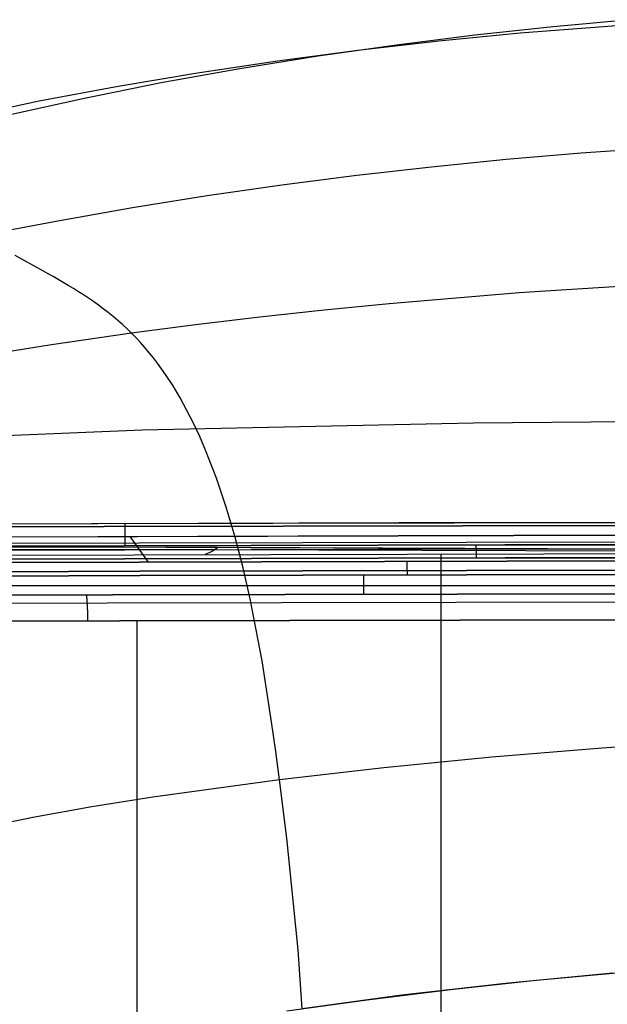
# Model space of a CAD drawing. Header units: millimetres. Extents: x -273 to 273, y -240 to 302.
# Tile 146 of 256: x -131 to -65, y 182 to 294. Entities that reach past the tile are written whole.
import ezdxf

# ---------------------------------------------------------------- set-up
doc = ezdxf.new("R2010")
doc.units = ezdxf.units.MM
doc.header["$MEASUREMENT"] = 0
doc.layers.add('IGES level 1', color=7, linetype='Continuous', true_color=0x3e413d)
doc.layers.add('IGES level 2', color=7, linetype='Continuous', true_color=0x008000)

msp = doc.modelspace()

# ---------------------------------------------------------------- linework, layer by layer
at = {"layer": 'IGES level 1'}
for p, q in [((-121.61, 236.29, 360.72), (-168.73, 236.12, 363.75)), ((-168.73, 236.12, 363.75), (-121.61, 236.29, 360.72)), ((-167.99, 236.47, 364.74), (-123.03, 236.62, 361.82)), ((-88.29, 236.7, 360.17), (-167.97, 236.47, 364.74)), ((-123.03, 236.62, 361.82), (-82.04, 236.71, 359.93)), ((-81.09, 236.39, 358.9), (-121.61, 236.29, 360.72)), ((-121.61, 236.29, 360.72), (-81.09, 236.39, 358.9)), ((-119.28, 236.63, 361.61), (-119.28, 234.12, 411.82)), ((-44.15, 236.77, 358.86), (-88.29, 236.7, 360.17)), ((-82.04, 236.71, 359.93), (-41.03, 236.77, 358.8)), ((-40.55, 236.46, 357.8), (-81.09, 236.39, 358.9)), ((-81.09, 236.39, 358.9), (-40.55, 236.46, 357.8)), ((-88.35, 235.26, 358.6), (-165.82, 234.99, 363.01)), ((-132.52, 235.13, 360.78), (-88.38, 235.26, 358.6)), ((-118.72, 235.17, 360.01), (-116.63, 232.28, 359.81)), ((-88.38, 235.26, 358.6), (-44.2, 235.35, 357.29)), ((-44.18, 235.35, 357.29), (-88.35, 235.26, 358.6)), ((-176.38, 234.28, 363.82), (-117.65, 234.47, 359.93)), ((-76.3, 234.21, 409.91), (-152.51, 234.02, 413.86)), ((-152.51, 234.02, 413.86), (-76.3, 234.21, 409.91)), ((-117.65, 234.47, 359.93), (-58.85, 234.59, 357.59)), ((-79.55, 234.2, 410.08), (-79.55, 234.21, 410.03)), ((-79.55, 234.19, 410.18), (-79.55, 234.2, 410.13)), ((-79.55, 234.2, 410.13), (-79.55, 234.2, 410.08)), ((-79.55, 234.18, 410.23), (-79.55, 234.19, 410.18)), ((-79.54, 234.17, 410.28), (-79.55, 234.18, 410.23)), ((-79.54, 234.16, 410.33), (-79.54, 234.17, 410.28)), ((-79.54, 234.15, 410.39), (-79.54, 234.16, 410.33)), ((-79.54, 234.13, 410.43), (-79.54, 234.15, 410.39)), ((-79.54, 234.11, 410.48), (-79.54, 234.13, 410.43)), ((-79.53, 234.09, 410.53), (-79.54, 234.11, 410.48)), ((-79.53, 234.07, 410.58), (-79.53, 234.09, 410.53)), ((-79.53, 234.05, 410.63), (-79.53, 234.07, 410.58)), ((-79.53, 234.02, 410.67), (-79.53, 234.05, 410.63)), ((-79.53, 234, 410.72), (-79.53, 234.02, 410.67)), ((-79.53, 233.97, 410.76), (-79.53, 234, 410.72)), ((-79.52, 233.94, 410.81), (-79.53, 233.97, 410.76)), ((-79.52, 233.91, 410.85), (-79.52, 233.94, 410.81)), ((-79.52, 233.88, 410.89), (-79.52, 233.91, 410.85)), ((-79.52, 233.84, 410.93), (-79.52, 233.88, 410.89)), ((-79.52, 233.81, 410.97), (-79.52, 233.84, 410.93)), ((-79.52, 233.77, 411.01), (-79.52, 233.81, 410.97)), ((0, 234.28, 408.59), (-76.3, 234.21, 409.91)), ((-76.3, 234.21, 409.91), (0, 234.28, 408.59)), ((-76.27, 233.76, 410.91), (0, 233.83, 409.59)), ((-152.44, 233.56, 414.86), (-76.27, 233.76, 410.91)), ((-76.25, 232.75, 411.33), (-152.41, 232.55, 415.28)), ((-152.41, 232.55, 415.28), (-76.25, 232.75, 411.33)), ((-83.45, -232.9, 421.34), (-83.49, 232.73, 411.6)), ((-79.52, 233.74, 411.04), (-79.52, 233.77, 411.01)), ((-79.51, 233.7, 411.08), (-79.52, 233.74, 411.04)), ((-79.51, 233.66, 411.11), (-79.51, 233.7, 411.08)), ((-79.51, 233.62, 411.14), (-79.51, 233.66, 411.11)), ((-79.51, 233.57, 411.18), (-79.51, 233.62, 411.14)), ((-79.51, 233.53, 411.21), (-79.51, 233.57, 411.18)), ((-79.51, 233.49, 411.23), (-79.51, 233.53, 411.21)), ((-79.51, 233.44, 411.26), (-79.51, 233.49, 411.23)), ((-79.51, 233.39, 411.28), (-79.51, 233.44, 411.26)), ((-79.51, 233.35, 411.31), (-79.51, 233.39, 411.28)), ((-79.5, 233.3, 411.33), (-79.51, 233.35, 411.31)), ((-79.5, 233.25, 411.35), (-79.5, 233.3, 411.33)), ((-79.5, 233.2, 411.37), (-79.5, 233.25, 411.35)), ((-79.5, 233.15, 411.38), (-79.5, 233.2, 411.37)), ((-79.5, 233.1, 411.4), (-79.5, 233.15, 411.38)), ((-79.5, 233.05, 411.41), (-79.5, 233.1, 411.4)), ((-79.5, 233, 411.42), (-79.5, 233.05, 411.41)), ((-79.5, 232.95, 411.43), (-79.5, 233, 411.42)), ((-79.5, 232.9, 411.44), (-79.5, 232.95, 411.43)), ((-79.5, 232.85, 411.44), (-79.5, 232.9, 411.44)), ((-79.5, 232.79, 411.45), (-79.5, 232.85, 411.44)), ((-79.5, 232.74, 411.45), (-79.5, 232.79, 411.45)), ((0, 232.81, 410.02), (-76.25, 232.75, 411.33)), ((-76.25, 232.75, 411.33), (0, 232.81, 410.02)), ((-117.65, 232.28, 359.87), (-176.36, 232.04, 363.81)), ((-176.36, 232.04, 363.81), (-117.65, 232.28, 359.87)), ((-58.84, 232.43, 357.49), (-117.65, 232.28, 359.87)), ((-117.65, 232.28, 359.87), (-58.84, 232.43, 357.49)), ((-87.37, 232.37, 358.45), (-87.37, 232.31, 358.45)), ((-87.37, 232.31, 358.45), (-87.37, 232.26, 358.45)), ((-87.37, 232.26, 358.45), (-87.37, 232.21, 358.45)), ((-87.37, 232.21, 358.45), (-87.37, 232.16, 358.45)), ((-87.37, 232.16, 358.45), (-87.37, 232.11, 358.46)), ((-87.37, 232.11, 358.46), (-87.37, 232.07, 358.47)), ((-87.37, 232.07, 358.47), (-87.37, 232.02, 358.47)), ((-87.37, 232.02, 358.47), (-87.37, 231.97, 358.48)), ((-87.37, 231.97, 358.48), (-87.37, 231.92, 358.5)), ((-87.37, 231.92, 358.5), (-87.37, 231.87, 358.51)), ((-87.37, 231.87, 358.51), (-87.37, 231.82, 358.53)), ((-87.37, 231.82, 358.53), (-87.37, 231.77, 358.54)), ((-87.37, 231.77, 358.54), (-87.37, 231.73, 358.56)), ((-87.37, 231.73, 358.56), (-87.36, 231.68, 358.58)), ((-87.36, 231.68, 358.58), (-87.36, 231.64, 358.6)), ((-87.36, 231.64, 358.6), (-87.36, 231.59, 358.63)), ((-87.36, 231.59, 358.63), (-87.36, 231.55, 358.65)), ((-117.62, 231.23, 360.25), (-176.33, 231.04, 364.19)), ((-176.33, 231.04, 364.19), (-117.62, 231.23, 360.25)), ((-117.57, 230.74, 361.29), (-176.24, 230.54, 365.23)), ((-176.24, 230.54, 365.23), (-117.57, 230.74, 361.29)), ((-58.83, 231.35, 357.87), (-117.62, 231.23, 360.25)), ((-117.62, 231.23, 360.25), (-58.83, 231.35, 357.87)), ((-58.8, 230.86, 358.91), (-117.57, 230.74, 361.29)), ((-117.57, 230.74, 361.29), (-58.8, 230.86, 358.91)), ((-92.26, 230.8, 360.07), (-92.26, 228.63, 403.35)), ((-87.36, 231.55, 358.65), (-87.36, 231.51, 358.68)), ((-87.36, 231.51, 358.68), (-87.36, 231.46, 358.7)), ((-87.36, 231.46, 358.7), (-87.36, 231.42, 358.73)), ((-87.36, 231.42, 358.73), (-87.36, 231.38, 358.76)), ((-87.36, 231.38, 358.76), (-87.36, 231.34, 358.8)), ((-87.36, 231.34, 358.8), (-87.35, 231.31, 358.83)), ((-87.35, 231.31, 358.83), (-87.35, 231.27, 358.86)), ((-87.35, 231.27, 358.86), (-87.35, 231.23, 358.9)), ((-87.35, 231.23, 358.9), (-87.35, 231.2, 358.94)), ((-87.35, 231.2, 358.94), (-87.35, 231.16, 358.98)), ((-87.35, 231.16, 358.98), (-87.35, 231.13, 359.02)), ((-87.35, 231.13, 359.02), (-87.34, 231.1, 359.06)), ((-87.34, 231.1, 359.06), (-87.34, 231.07, 359.1)), ((-87.34, 231.07, 359.1), (-87.34, 231.04, 359.14)), ((-87.34, 231.04, 359.14), (-87.34, 231.01, 359.19)), ((-87.34, 231.01, 359.19), (-87.34, 230.99, 359.23)), ((-87.34, 230.99, 359.23), (-87.34, 230.96, 359.28)), ((-87.34, 230.96, 359.28), (-87.33, 230.94, 359.32)), ((-87.33, 230.94, 359.32), (-87.33, 230.92, 359.37)), ((-87.33, 230.92, 359.37), (-87.33, 230.9, 359.42)), ((-87.33, 230.9, 359.42), (-87.33, 230.88, 359.47)), ((-87.33, 230.88, 359.47), (-87.33, 230.87, 359.52)), ((-87.33, 230.87, 359.52), (-87.32, 230.86, 359.56)), ((-87.32, 230.86, 359.56), (-87.32, 230.84, 359.61)), ((-87.32, 230.84, 359.61), (-87.32, 230.83, 359.67)), ((-87.32, 230.83, 359.67), (-87.32, 230.82, 359.72)), ((-87.32, 230.82, 359.72), (-87.32, 230.82, 359.77)), ((-87.32, 230.82, 359.77), (-87.31, 230.81, 359.82)), ((-87.31, 230.81, 359.82), (-87.31, 230.81, 359.87)), ((-182.87, 229.63, 383.44), (0, 229.63, 383.44)), ((-120.66, 228.57, 404.71), (-180.88, 228.36, 408.8)), ((-180.88, 228.36, 408.8), (-120.66, 228.57, 404.71)), ((-123.61, 228.55, 404.98), (-123.62, 228.56, 404.87)), ((-123.61, 228.54, 405.08), (-123.61, 228.55, 404.98)), ((-123.6, 228.53, 405.18), (-123.61, 228.54, 405.08)), ((-123.6, 228.51, 405.29), (-123.6, 228.53, 405.18)), ((-123.59, 228.49, 405.39), (-123.6, 228.51, 405.29)), ((-123.59, 228.46, 405.49), (-123.59, 228.49, 405.39)), ((-123.58, 228.43, 405.59), (-123.59, 228.46, 405.49)), ((-123.57, 228.4, 405.69), (-123.58, 228.43, 405.59)), ((-123.57, 228.37, 405.79), (-123.57, 228.4, 405.69)), ((-123.56, 228.33, 405.88), (-123.57, 228.37, 405.79)), ((-123.56, 228.28, 405.98), (-123.56, 228.33, 405.88)), ((-123.55, 228.24, 406.07), (-123.56, 228.28, 405.98)), ((-123.55, 228.19, 406.17), (-123.55, 228.24, 406.07)), ((-60.35, 228.69, 402.25), (-120.66, 228.57, 404.71)), ((-120.66, 228.57, 404.71), (-60.35, 228.69, 402.25)), ((-181.75, 227.45, 410.88), (-121.24, 227.66, 406.74)), ((-123.54, 228.14, 406.26), (-123.55, 228.19, 406.17)), ((-123.54, 228.08, 406.35), (-123.54, 228.14, 406.26)), ((-123.53, 228.02, 406.43), (-123.54, 228.08, 406.35)), ((-123.53, 227.96, 406.52), (-123.53, 228.02, 406.43)), ((-123.52, 227.9, 406.6), (-123.53, 227.96, 406.52)), ((-123.52, 227.83, 406.68), (-123.52, 227.9, 406.6)), ((-123.51, 227.76, 406.76), (-123.52, 227.83, 406.68)), ((-123.51, 227.69, 406.83), (-123.51, 227.76, 406.76)), ((-123.5, 227.61, 406.91), (-123.51, 227.69, 406.83)), ((-123.5, 227.54, 406.98), (-123.5, 227.61, 406.91)), ((-123.5, 227.46, 407.04), (-123.5, 227.54, 406.98)), ((-123.49, 227.37, 407.11), (-123.5, 227.46, 407.04)), ((-123.49, 227.29, 407.17), (-123.49, 227.37, 407.11)), ((-123.49, 227.2, 407.23), (-123.49, 227.29, 407.17)), ((-123.48, 227.11, 407.28), (-123.49, 227.2, 407.23)), ((-123.48, 227.02, 407.34), (-123.48, 227.11, 407.28)), ((-121.24, 227.66, 406.74), (-60.64, 227.78, 404.26)), ((-123.48, 226.93, 407.39), (-123.48, 227.02, 407.34)), ((-123.47, 226.84, 407.43), (-123.48, 226.93, 407.39)), ((-123.47, 226.74, 407.48), (-123.47, 226.84, 407.43)), ((-123.47, 226.64, 407.51), (-123.47, 226.74, 407.48)), ((-123.47, 226.55, 407.55), (-123.47, 226.64, 407.51)), ((-123.46, 226.45, 407.58), (-123.47, 226.55, 407.55)), ((-123.46, 226.35, 407.61), (-123.46, 226.45, 407.58)), ((-123.46, 226.25, 407.64), (-123.46, 226.35, 407.61)), ((-123.46, 226.14, 407.66), (-123.46, 226.25, 407.64)), ((-123.46, 226.04, 407.68), (-123.46, 226.14, 407.66)), ((-123.46, 225.94, 407.69), (-123.46, 226.04, 407.68)), ((-119.84, 225.63, 407.52), (-179.65, 225.43, 411.56)), ((-179.65, 225.43, 411.56), (-119.84, 225.63, 407.52)), ((-123.46, 225.83, 407.7), (-123.46, 225.94, 407.69)), ((-123.45, 225.73, 407.71), (-123.46, 225.83, 407.7)), ((-123.45, 225.62, 407.72), (-123.45, 225.73, 407.71)), ((-59.94, 225.76, 405.09), (-119.84, 225.63, 407.52)), ((-119.84, 225.63, 407.52), (-59.94, 225.76, 405.09)), ((-117.78, -225.56, 416.66), (-117.87, 225.64, 407.41))]:
    msp.add_line(p, q, dxfattribs=at)
at = {"layer": 'IGES level 2', "color": 31, "true_color": 0xfabe47}
for p, q in [((-70.82, 292.79, 769.3), (-79.68, 291.84, 770.04)), ((-56.07, 293.5, 733.05), (-74.57, 292.08, 734.1)), ((-61.96, 293.6, 768.66), (-70.82, 292.79, 769.3)), ((-79.68, 291.84, 770.04), (-88.54, 290.74, 770.9)), ((-74.57, 292.08, 734.1), (-83.76, 291.17, 734.76)), ((-88.54, 290.74, 770.9), (-97.4, 289.48, 771.87)), ((-83.76, 291.17, 734.76), (-92.91, 290.12, 735.52)), ((-97.4, 289.48, 771.87), (-106.27, 288.05, 772.96)), ((-92.91, 290.12, 735.52), (-102, 288.93, 736.37)), ((-102, 288.93, 736.37), (-111.05, 287.57, 737.34)), ((-111.05, 287.57, 737.34), (-120.03, 286.06, 738.4)), ((-106.27, 288.05, 772.96), (-115.15, 286.45, 774.17)), ((-115.15, 286.45, 774.17), (-124.02, 284.67, 775.52)), ((-120.03, 286.06, 738.4), (-128.94, 284.38, 739.59)), ((-128.94, 284.38, 739.59), (-137.79, 282.52, 740.89)), ((-124.02, 284.67, 775.52), (-132.9, 282.7, 777)), ((-50.76, 279.67, 764.9), (-67.68, 278.52, 766.21)), ((-67.68, 278.52, 766.21), (-76.13, 277.79, 767.03)), ((-76.13, 277.79, 767.03), (-84.59, 276.94, 767.96)), ((-84.59, 276.94, 767.96), (-93.05, 275.98, 769.01)), ((-93.05, 275.98, 769.01), (-101.5, 274.89, 770.18)), ((-101.5, 274.89, 770.18), (-109.96, 273.68, 771.47)), ((-109.96, 273.68, 771.47), (-118.41, 272.33, 772.9)), ((-118.41, 272.33, 772.9), (-126.86, 270.84, 774.46)), ((-126.86, 270.84, 774.46), (-135.31, 269.21, 776.15)), ((-130.64, 266.38, 773.65), (-131.68, 266.95, 774.26)), ((-129.57, 265.79, 772.97), (-130.64, 266.38, 773.65)), ((-128.48, 265.18, 772.21), (-129.57, 265.79, 772.97)), ((-127.92, 264.87, 771.81), (-128.48, 265.18, 772.21)), ((-127.36, 264.55, 771.38), (-127.92, 264.87, 771.81)), ((-126.79, 264.23, 770.93), (-127.36, 264.55, 771.38)), ((-126.23, 263.89, 770.46), (-126.79, 264.23, 770.93)), ((-125.66, 263.55, 769.96), (-126.23, 263.89, 770.46)), ((-125.09, 263.21, 769.44), (-125.66, 263.55, 769.96)), ((-124.52, 262.85, 768.9), (-125.09, 263.21, 769.44)), ((-123.95, 262.48, 768.33), (-124.52, 262.85, 768.9)), ((-59.83, 263.67, 753.15), (-74.66, 262.71, 754.51)), ((-123.38, 262.1, 767.73), (-123.95, 262.48, 768.33)), ((-122.82, 261.72, 767.11), (-123.38, 262.1, 767.73)), ((-122.25, 261.32, 766.45), (-122.82, 261.72, 767.11)), ((-74.66, 262.71, 754.51), (-89.39, 261.49, 756.26)), ((-121.7, 260.91, 765.77), (-122.25, 261.32, 766.45)), ((-121.15, 260.48, 765.06), (-121.7, 260.91, 765.77)), ((-96.71, 260.77, 757.29), (-104.01, 259.98, 758.42)), ((-89.39, 261.49, 756.26), (-96.71, 260.77, 757.29)), ((-120.6, 260.05, 764.32), (-121.15, 260.48, 765.06)), ((-120.06, 259.6, 763.55), (-120.6, 260.05, 764.32)), ((-119.53, 259.13, 762.74), (-120.06, 259.6, 763.55)), ((-104.01, 259.98, 758.42), (-111.27, 259.11, 759.67)), ((-119.01, 258.65, 761.91), (-119.53, 259.13, 762.74)), ((-118.5, 258.16, 761.03), (-119.01, 258.65, 761.91)), ((-111.27, 259.11, 759.67), (-118.5, 258.16, 761.03)), ((-118.5, 258.16, 761.03), (-127.57, 256.84, 762.91)), ((-117.98, 257.63, 760.1), (-118.5, 258.16, 761.03)), ((-117.48, 257.09, 759.13), (-117.98, 257.63, 760.1)), ((-127.57, 256.84, 762.91), (-136.51, 255.41, 764.91)), ((-116.99, 256.53, 758.12), (-117.48, 257.09, 759.13)), ((-116.5, 255.95, 757.08), (-116.99, 256.53, 758.12)), ((-116.03, 255.36, 756), (-116.5, 255.95, 757.08)), ((-115.57, 254.76, 754.89), (-116.03, 255.36, 756)), ((-114.68, 253.5, 752.56), (-115.57, 254.76, 754.89)), ((-113.82, 252.2, 750.1), (-114.68, 253.5, 752.56)), ((-113.01, 250.84, 747.5), (-113.82, 252.2, 750.1)), ((-112.24, 249.43, 744.78), (-113.01, 250.84, 747.5)), ((-111.5, 247.97, 741.93), (-112.24, 249.43, 744.78)), ((-40.4, 248.31, 577.24), (-79.83, 247.97, 578.26)), ((-117.3, 247.19, 579.77), (-151.85, 245.8, 581.66)), ((-79.83, 247.97, 578.26), (-117.3, 247.19, 579.77)), ((-110.8, 246.48, 738.95), (-111.5, 247.97, 741.93)), ((-110.13, 244.94, 735.86), (-110.8, 246.48, 738.95)), ((-108.9, 241.77, 729.33), (-110.13, 244.94, 735.86)), ((-107.79, 238.47, 722.35), (-108.9, 241.77, 729.33)), ((-106.79, 235.08, 714.94), (-107.79, 238.47, 722.35)), ((-105.9, 231.63, 707.14), (-106.79, 235.08, 714.94)), ((-108.79, 233.94, 432.7), (-173.79, 234.03, 436.9)), ((-76.58, 233.79, 431.34), (-149.21, 234.06, 435.09)), ((-108.83, 233.85, 428.7), (-109, 233.72, 424.7)), ((-108.79, 233.94, 432.7), (-108.83, 233.85, 428.7)), ((-54.41, 233.7, 430.68), (-108.79, 233.94, 432.7)), ((-38.39, 233.64, 430.34), (-76.58, 233.79, 431.34)), ((-109.12, 233.65, 422.71), (-174.32, 233.65, 426.91)), ((-143.69, 233.05, 414.69), (-71.88, 233.22, 411.18)), ((-143.69, 233.05, 414.69), (-71.88, 233.22, 411.18)), ((-109.67, 233.37, 416.72), (-110.18, 233.14, 412.76)), ((-109.27, 233.56, 420.71), (-109.67, 233.37, 416.72)), ((-109, 233.72, 424.7), (-109.27, 233.56, 420.71)), ((-54.58, 233.5, 420.68), (-109.12, 233.65, 422.71)), ((-83.45, -233.43, 421.35), (-83.49, 233.2, 411.59)), ((-71.88, 233.22, 411.18), (0, 233.28, 410.01)), ((-71.88, 233.22, 411.18), (0, 233.28, 410.01)), ((-105.1, 228.13, 698.97), (-105.9, 231.63, 707.14)), ((-103.75, 221.1, 681.6), (-105.1, 228.13, 698.97)), ((-102.67, 214.21, 663.02), (-103.75, 221.1, 681.6)), ((-102.2, 210.87, 653.33), (-102.67, 214.21, 663.02)), ((-52.55, 212.12, 640.24), (-65.29, 211.25, 640.84)), ((-101.77, 207.64, 643.41), (-102.2, 210.87, 653.33)), ((-65.29, 211.25, 640.84), (-77.78, 210.21, 641.58)), ((-77.78, 210.21, 641.58), (-89.96, 209.01, 642.43)), ((-89.96, 209.01, 642.43), (-101.77, 207.64, 643.41)), ((-101.77, 207.64, 643.41), (-116.09, 205.69, 644.78)), ((-100.93, 201.05, 621.28), (-101.77, 207.64, 643.41)), ((-116.09, 205.69, 644.78), (-122.99, 204.59, 645.46)), ((-122.99, 204.59, 645.46), (-129.69, 203.39, 646.1)), ((-129.69, 203.39, 646.1), (-136.2, 202.08, 646.68)), ((-99.65, 188.44, 576.26), (-100.93, 201.05, 621.28)), ((-99.2, 181.78, 554.46), (-99.65, 188.44, 576.26)), ((-82.44, 183.95, 552.52), (-72.76, 184.99, 551.6)), ((-64.12, 185.8, 550.88), (-76.22, 184.63, 551.91)), ((-72.76, 184.99, 551.6), (-62.82, 185.91, 550.78)), ((-91.85, 182.79, 553.55), (-82.44, 183.95, 552.52)), ((-76.22, 184.63, 551.91), (-87.94, 183.29, 553.11)), ((-100.93, 181.53, 554.69), (-91.85, 182.79, 553.55)), ((-87.94, 183.29, 553.11), (-99.2, 181.78, 554.46))]:
    msp.add_line(p, q, dxfattribs=at)

doc.saveas('drawing.dxf')
